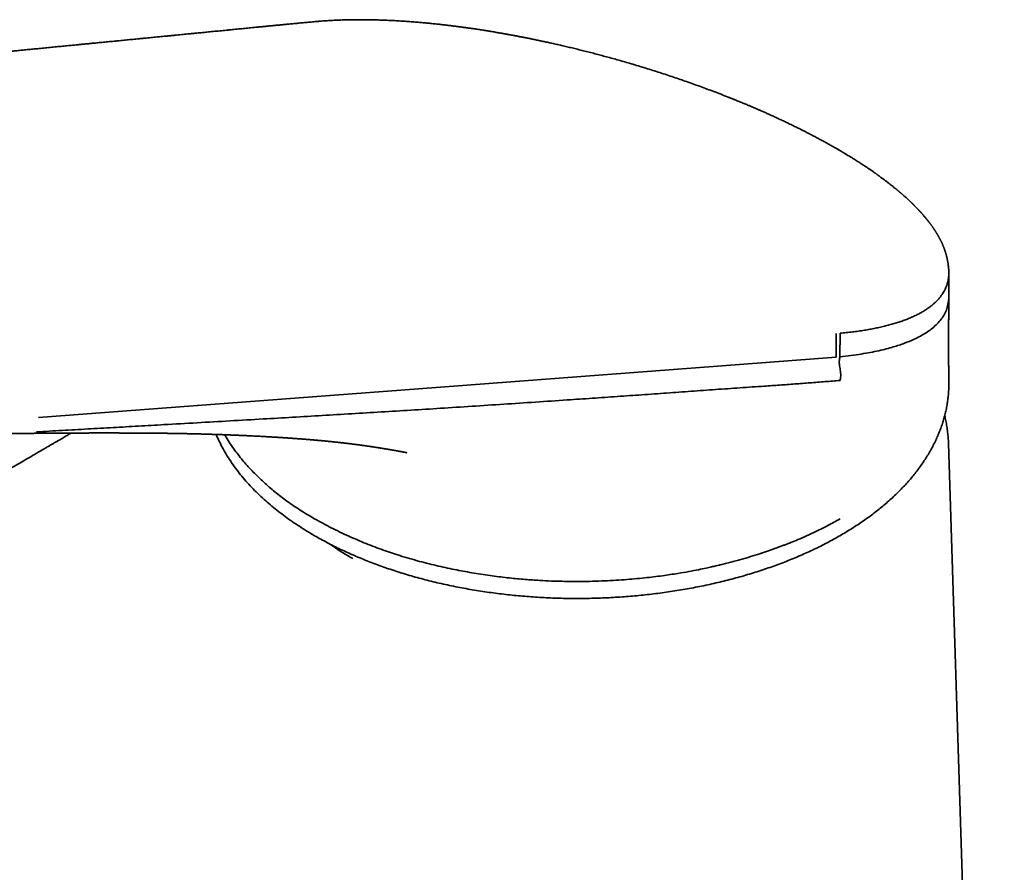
# Model space of a CAD drawing. Header units: millimetres. Extents: x 8 to 595, y 12 to 475.
# Tile 10 of 18: x 516 to 569, y 172 to 218. Entities that reach past the tile are written whole.
import ezdxf

# ---------------------------------------------------------------- set-up
doc = ezdxf.new("R2010")
doc.units = ezdxf.units.MM

msp = doc.modelspace()

# ---------------------------------------------------------------- linework, layer by layer
at = {"color": 7, "linetype": 'Continuous', "lineweight": 35}
for p, q in [((566.286, 202.59), (566.286, 203.899)), ((560.224, 199.349), (560.218, 200.62)), ((560.428, 200.639), (560.421, 199.375)), ((537.735, 197.657), (560.224, 199.349)), ((566.264, 198.836), (566.265, 198.857)), ((566.285, 197.917), (566.285, 197.923)), ((517.277, 196.109), (537.735, 197.657)), ((569.27, 99.589), (566.266, 194.706))]:
    msp.add_line(p, q, dxfattribs=at)
for points, knots in [([(532.354, 217.434), (532.298, 217.429), (532.142, 217.414), (531.891, 217.391), (531.601, 217.365), (531.321, 217.339), (531.049, 217.313), (530.785, 217.288), (530.536, 217.264), (530.301, 217.242), (530.08, 217.22), (529.866, 217.2), (529.658, 217.18), (529.457, 217.16), (529.263, 217.141), (529.074, 217.123), (528.893, 217.105), (528.718, 217.088), (528.549, 217.071), (528.387, 217.055), (528.222, 217.039), (528.056, 217.023), (527.89, 217.006), (527.732, 216.991), (527.569, 216.975), (527.4, 216.958), (527.22, 216.94), (527.043, 216.922), (526.866, 216.905), (526.691, 216.888), (526.517, 216.87), (526.322, 216.851), (526.107, 216.83), (525.873, 216.807), (525.639, 216.784), (525.371, 216.758), (525.066, 216.728), (524.817, 216.704), (524.661, 216.688), (524.601, 216.683), (524.546, 216.677), (524.498, 216.672), (524.459, 216.669), (524.428, 216.666), (524.405, 216.663), (524.386, 216.661), (524.37, 216.66), (524.353, 216.658), (524.33, 216.656), (524.298, 216.653), (524.259, 216.649), (524.214, 216.645), (524.162, 216.64), (524.104, 216.634), (524.024, 216.626), (523.923, 216.616), (523.798, 216.604), (523.661, 216.591), (523.51, 216.576), (523.345, 216.56), (523.173, 216.543), (522.992, 216.525), (522.803, 216.507), (522.621, 216.489), (522.446, 216.472), (522.282, 216.456), (522.116, 216.44), (521.952, 216.424), (521.793, 216.409), (521.626, 216.392), (521.453, 216.375), (521.274, 216.358), (521.102, 216.341), (520.937, 216.325), (520.779, 216.31), (520.63, 216.295), (520.487, 216.281), (520.352, 216.268), (520.23, 216.256), (520.123, 216.246), (520.029, 216.236), (519.939, 216.228), (519.851, 216.219), (519.763, 216.21), (519.672, 216.202), (519.576, 216.192), (519.474, 216.182), (519.363, 216.171), (519.24, 216.159), (519.106, 216.146), (518.964, 216.132), (518.817, 216.118), (518.662, 216.103), (518.5, 216.087), (518.332, 216.071), (518.163, 216.054), (517.994, 216.037), (517.826, 216.021), (517.654, 216.004), (517.482, 215.987), (517.312, 215.971), (517.144, 215.954), (516.935, 215.934), (516.686, 215.91), (516.4, 215.882), (516.121, 215.854), (515.849, 215.828), (515.639, 215.807), (515.491, 215.793), (515.403, 215.784), (515.32, 215.776), (515.243, 215.769), (515.173, 215.762), (515.109, 215.756), (515.047, 215.75), (514.99, 215.744), (514.938, 215.739), (514.897, 215.735), (514.866, 215.732), (514.842, 215.73), (514.823, 215.728), (514.805, 215.726), (514.785, 215.724), (514.757, 215.721), (514.722, 215.718), (514.678, 215.714), (514.627, 215.709), (514.568, 215.703), (514.5, 215.696), (514.428, 215.689), (514.352, 215.682), (514.271, 215.674), (514.184, 215.665), (514.091, 215.656), (513.991, 215.647), (513.887, 215.636), (513.776, 215.626), (513.659, 215.614), (513.53, 215.602), (513.388, 215.588), (513.232, 215.573), (513.069, 215.557), (512.897, 215.54), (512.718, 215.523), (512.532, 215.505), (512.339, 215.486), (512.139, 215.467), (511.929, 215.446), (511.709, 215.425), (511.48, 215.403), (511.243, 215.38), (510.998, 215.356), (510.744, 215.332), (510.527, 215.311), (510.394, 215.298), (510.348, 215.294)], [0, 0, 0, 0, 0.007612, 0.020994, 0.033956, 0.046572, 0.058844, 0.070764, 0.08233, 0.092623, 0.102622, 0.112326, 0.121737, 0.130857, 0.139684, 0.148221, 0.156467, 0.164424, 0.17209, 0.179467, 0.186555, 0.194538, 0.202121, 0.209303, 0.216086, 0.224368, 0.232512, 0.240604, 0.248647, 0.256639, 0.26458, 0.272472, 0.283241, 0.293917, 0.304499, 0.315117, 0.330523, 0.346246, 0.349047, 0.351828, 0.354346, 0.356547, 0.358431, 0.359688, 0.36075, 0.361616, 0.362286, 0.362849, 0.363994, 0.365445, 0.3672, 0.369262, 0.371628, 0.374295, 0.377113, 0.3825, 0.388172, 0.394129, 0.401243, 0.408725, 0.416575, 0.424793, 0.433378, 0.442332, 0.449625, 0.457146, 0.464782, 0.472233, 0.479481, 0.486528, 0.494964, 0.503091, 0.510909, 0.518418, 0.525618, 0.532387, 0.538858, 0.54503, 0.550904, 0.555387, 0.559679, 0.563779, 0.567689, 0.571646, 0.575775, 0.580143, 0.584751, 0.589599, 0.595399, 0.601508, 0.607928, 0.614657, 0.621697, 0.629048, 0.636709, 0.644681, 0.652105, 0.65978, 0.667671, 0.675515, 0.683257, 0.690898, 0.698437, 0.711809, 0.724849, 0.737556, 0.749931, 0.761972, 0.76619, 0.770224, 0.773983, 0.777467, 0.780675, 0.783607, 0.786263, 0.789014, 0.791389, 0.793389, 0.794642, 0.795697, 0.796558, 0.797241, 0.79813, 0.799381, 0.800993, 0.802968, 0.805304, 0.808002, 0.811063, 0.814486, 0.81786, 0.821526, 0.825483, 0.829732, 0.834272, 0.839015, 0.84404, 0.849347, 0.854935, 0.861653, 0.868738, 0.87619, 0.884011, 0.892201, 0.900603, 0.909363, 0.918479, 0.927953, 0.937989, 0.948399, 0.959184, 0.970343, 0.981878, 0.99379, 1, 1, 1, 1]), ([(566.278, 204.081), (566.277, 204.087), (566.276, 204.102), (566.274, 204.124), (566.272, 204.146), (566.27, 204.164), (566.269, 204.178), (566.268, 204.188), (566.267, 204.199), (566.265, 204.209), (566.264, 204.22), (566.262, 204.238), (566.259, 204.264), (566.254, 204.306), (566.248, 204.354), (566.241, 204.402), (566.235, 204.441), (566.229, 204.474), (566.223, 204.508), (566.217, 204.544), (566.21, 204.582), (566.203, 204.617), (566.196, 204.649), (566.19, 204.678), (566.183, 204.708), (566.177, 204.735), (566.171, 204.759), (566.166, 204.778), (566.162, 204.795), (566.158, 204.81), (566.155, 204.823), (566.151, 204.836), (566.146, 204.853), (566.141, 204.875), (566.134, 204.9), (566.126, 204.926), (566.118, 204.954), (566.11, 204.981), (566.102, 205.007), (566.095, 205.029), (566.088, 205.049), (566.081, 205.07), (566.072, 205.096), (566.062, 205.125), (566.052, 205.154), (566.041, 205.184), (566.03, 205.214), (566.019, 205.243), (566.007, 205.273), (565.995, 205.304), (565.982, 205.336), (565.968, 205.37), (565.954, 205.401), (565.94, 205.434), (565.925, 205.468), (565.909, 205.504), (565.891, 205.541), (565.873, 205.579), (565.854, 205.618), (565.834, 205.659), (565.812, 205.702), (565.791, 205.742), (565.77, 205.781), (565.75, 205.818), (565.733, 205.849), (565.718, 205.875), (565.706, 205.896), (565.694, 205.916), (565.683, 205.935), (565.672, 205.954), (565.659, 205.975), (565.644, 206.002), (565.624, 206.034), (565.604, 206.067), (565.582, 206.102), (565.561, 206.136), (565.54, 206.168), (565.522, 206.196), (565.506, 206.22), (565.491, 206.242), (565.477, 206.262), (565.462, 206.285), (565.443, 206.312), (565.421, 206.345), (565.396, 206.381), (565.371, 206.416), (565.348, 206.448), (565.327, 206.477), (565.305, 206.506), (565.283, 206.537), (565.26, 206.567), (565.237, 206.597), (565.217, 206.624), (565.2, 206.645), (565.186, 206.663), (565.174, 206.678), (565.16, 206.696), (565.143, 206.718), (565.121, 206.745), (565.097, 206.775), (565.069, 206.81), (565.037, 206.848), (565.002, 206.891), (564.963, 206.937), (564.927, 206.978), (564.898, 207.012), (564.878, 207.035), (564.862, 207.054), (564.848, 207.069), (564.836, 207.083), (564.822, 207.098), (564.805, 207.117), (564.785, 207.139), (564.762, 207.165), (564.736, 207.194), (564.708, 207.224), (564.678, 207.256), (564.647, 207.29), (564.614, 207.324), (564.579, 207.36), (564.544, 207.397), (564.508, 207.435), (564.471, 207.472), (564.439, 207.504), (564.413, 207.53), (564.394, 207.55), (564.376, 207.567), (564.36, 207.583), (564.347, 207.596), (564.334, 207.609), (564.319, 207.623), (564.301, 207.641), (564.278, 207.663), (564.252, 207.688), (564.223, 207.716), (564.193, 207.744), (564.163, 207.772), (564.118, 207.815), (564.057, 207.872), (563.99, 207.933), (563.934, 207.984), (563.888, 208.025), (563.845, 208.063), (563.804, 208.099), (563.768, 208.13), (563.736, 208.158), (563.708, 208.182), (563.685, 208.202), (563.667, 208.217), (563.654, 208.229), (563.643, 208.238), (563.629, 208.25), (563.612, 208.264), (563.592, 208.281), (563.566, 208.303), (563.535, 208.329), (563.5, 208.358), (563.465, 208.388), (563.408, 208.434), (563.331, 208.497), (563.232, 208.577), (563.13, 208.657), (563.023, 208.741), (562.909, 208.828), (562.812, 208.901), (562.735, 208.959), (562.683, 208.997), (562.635, 209.032), (562.594, 209.063), (562.559, 209.088), (562.531, 209.109), (562.51, 209.124), (562.493, 209.136), (562.475, 209.149), (562.452, 209.166), (562.424, 209.186), (562.39, 209.21), (562.351, 209.238), (562.306, 209.269), (562.257, 209.304), (562.204, 209.341), (562.15, 209.378), (562.097, 209.415), (562.021, 209.467), (561.923, 209.534), (561.809, 209.611), (561.701, 209.682), (561.6, 209.748), (561.5, 209.814), (561.396, 209.88), (561.295, 209.944), (561.197, 210.006), (561.103, 210.065), (561.005, 210.126), (560.904, 210.188), (560.815, 210.242), (560.744, 210.285), (560.694, 210.315), (560.651, 210.341), (560.615, 210.362), (560.587, 210.379), (560.566, 210.391), (560.551, 210.401), (560.537, 210.409), (560.522, 210.418), (560.503, 210.429), (560.475, 210.445), (560.437, 210.468), (560.388, 210.497), (560.332, 210.53), (560.269, 210.566), (560.199, 210.606), (560.123, 210.65), (560.039, 210.698), (559.949, 210.749), (559.853, 210.803), (559.721, 210.876), (559.553, 210.969), (559.344, 211.083), (559.125, 211.2), (558.897, 211.32), (558.662, 211.441), (558.421, 211.564), (558.173, 211.688), (557.92, 211.813), (557.673, 211.933), (557.436, 212.045), (557.214, 212.15), (556.999, 212.249), (556.792, 212.344), (556.593, 212.434), (556.433, 212.506), (556.311, 212.56), (556.226, 212.597), (556.146, 212.632), (556.074, 212.664), (556.011, 212.691), (555.955, 212.715), (555.912, 212.734), (555.882, 212.747), (555.865, 212.754), (555.853, 212.759), (555.843, 212.764), (555.829, 212.77), (555.806, 212.78), (555.771, 212.794), (555.727, 212.813), (555.671, 212.837), (555.607, 212.865), (555.532, 212.896), (555.449, 212.931), (555.355, 212.97), (555.25, 213.014), (555.133, 213.063), (555.002, 213.117), (554.861, 213.174), (554.712, 213.234), (554.558, 213.296), (554.33, 213.387), (554.024, 213.506), (553.652, 213.649), (553.283, 213.788), (552.919, 213.921), (552.546, 214.056), (552.179, 214.186), (551.817, 214.311), (551.461, 214.432), (551.099, 214.552), (550.729, 214.673), (550.353, 214.793), (549.969, 214.913), (549.578, 215.032), (549.204, 215.144), (548.849, 215.247), (548.516, 215.343), (548.185, 215.435), (547.859, 215.525), (547.542, 215.61), (547.233, 215.692), (546.923, 215.772), (546.614, 215.851), (546.306, 215.927), (546.009, 216), (545.723, 216.068), (545.446, 216.133), (545.18, 216.194), (544.923, 216.252), (544.677, 216.306), (544.44, 216.357), (544.214, 216.405), (543.999, 216.45), (543.795, 216.492), (543.602, 216.531), (543.447, 216.561), (543.329, 216.585), (543.243, 216.601), (543.161, 216.617), (543.082, 216.632), (543.006, 216.647), (542.935, 216.66), (542.878, 216.671), (542.837, 216.679), (542.814, 216.683), (542.795, 216.686), (542.776, 216.69), (542.749, 216.695), (542.713, 216.701), (542.667, 216.71), (542.61, 216.72), (542.542, 216.733), (542.466, 216.747), (542.385, 216.761), (542.302, 216.776), (542.218, 216.791), (542.089, 216.813), (541.914, 216.843), (541.697, 216.88), (541.476, 216.916), (541.252, 216.951), (541.019, 216.988), (540.777, 217.024), (540.545, 217.058), (540.324, 217.089), (540.115, 217.118), (539.901, 217.147), (539.681, 217.175), (539.452, 217.204), (539.214, 217.232), (538.968, 217.26), (538.715, 217.288), (538.456, 217.315), (538.192, 217.341), (537.921, 217.366), (537.635, 217.39), (537.335, 217.414), (537.019, 217.437), (536.698, 217.458), (536.371, 217.476), (536.05, 217.491), (535.736, 217.503), (535.428, 217.513), (535.117, 217.519), (534.803, 217.523), (534.488, 217.524), (534.17, 217.521), (533.86, 217.515), (533.558, 217.506), (533.263, 217.494), (532.967, 217.479), (532.671, 217.46), (532.467, 217.445), (532.362, 217.435), (532.355, 217.435)], [0, 0, 0, 0, 0.000449, 0.001194, 0.001787, 0.002336, 0.002675, 0.002993, 0.003313, 0.003636, 0.003965, 0.004313, 0.005367, 0.006524, 0.008605, 0.010553, 0.011867, 0.013142, 0.014477, 0.015977, 0.017592, 0.019186, 0.020487, 0.021687, 0.022974, 0.024429, 0.025303, 0.026213, 0.027016, 0.027649, 0.028181, 0.02879, 0.029486, 0.030579, 0.031755, 0.032993, 0.034294, 0.035649, 0.036885, 0.037927, 0.038777, 0.03976, 0.041012, 0.04249, 0.043954, 0.045373, 0.046892, 0.048332, 0.049723, 0.05124, 0.052904, 0.054634, 0.056225, 0.057668, 0.059492, 0.061359, 0.06323, 0.065085, 0.067066, 0.069251, 0.071452, 0.073551, 0.075514, 0.077375, 0.079233, 0.080338, 0.081425, 0.082452, 0.083419, 0.08434, 0.085378, 0.086812, 0.088473, 0.0903, 0.092016, 0.09387, 0.095518, 0.096962, 0.098231, 0.099338, 0.100283, 0.101447, 0.102865, 0.104534, 0.106455, 0.108541, 0.109969, 0.111445, 0.112968, 0.11454, 0.11616, 0.117759, 0.119155, 0.120272, 0.121111, 0.121854, 0.122685, 0.123905, 0.125275, 0.126793, 0.128598, 0.130597, 0.132792, 0.13518, 0.137761, 0.13915, 0.140331, 0.141306, 0.142075, 0.142664, 0.143496, 0.144464, 0.145568, 0.146902, 0.148392, 0.15, 0.151644, 0.153319, 0.15513, 0.156978, 0.158861, 0.160779, 0.162734, 0.164588, 0.165699, 0.1667, 0.167591, 0.168371, 0.169042, 0.169625, 0.170344, 0.171258, 0.172368, 0.173673, 0.17514, 0.176601, 0.178034, 0.179438, 0.183153, 0.186654, 0.188808, 0.190872, 0.192845, 0.194658, 0.196274, 0.197673, 0.198883, 0.199906, 0.200741, 0.201193, 0.201626, 0.202201, 0.202926, 0.203803, 0.204829, 0.206232, 0.207741, 0.209245, 0.210745, 0.214783, 0.218789, 0.222811, 0.227021, 0.231435, 0.236054, 0.238087, 0.240106, 0.241889, 0.243409, 0.24472, 0.245743, 0.246479, 0.24697, 0.247617, 0.248453, 0.249477, 0.25069, 0.25209, 0.253679, 0.255456, 0.257374, 0.259272, 0.261137, 0.26297, 0.267158, 0.271164, 0.274647, 0.27798, 0.28121, 0.284572, 0.288097, 0.290981, 0.293966, 0.297051, 0.300238, 0.303503, 0.305265, 0.306802, 0.308113, 0.309198, 0.310058, 0.310692, 0.311084, 0.311452, 0.311927, 0.312503, 0.313145, 0.31444, 0.315926, 0.317603, 0.319472, 0.321532, 0.323783, 0.326225, 0.328859, 0.331672, 0.334543, 0.340246, 0.346035, 0.352216, 0.358493, 0.364867, 0.371338, 0.377907, 0.384574, 0.391245, 0.397131, 0.402783, 0.408203, 0.413389, 0.418341, 0.42306, 0.425241, 0.427361, 0.429315, 0.431069, 0.432624, 0.43398, 0.435136, 0.435737, 0.436162, 0.436397, 0.436604, 0.436853, 0.437467, 0.438247, 0.43936, 0.440696, 0.442256, 0.444039, 0.446047, 0.448279, 0.450736, 0.453582, 0.456681, 0.460033, 0.463599, 0.467217, 0.470868, 0.479609, 0.488539, 0.496675, 0.504966, 0.513413, 0.522016, 0.529832, 0.537775, 0.545848, 0.55405, 0.562384, 0.570853, 0.579464, 0.588226, 0.595478, 0.602834, 0.610142, 0.617285, 0.62425, 0.631026, 0.637607, 0.644618, 0.651388, 0.657924, 0.664238, 0.670338, 0.676227, 0.68191, 0.687386, 0.692657, 0.697721, 0.702491, 0.707058, 0.711405, 0.715483, 0.717487, 0.719417, 0.721271, 0.72305, 0.724754, 0.726383, 0.727911, 0.728637, 0.729146, 0.729491, 0.729916, 0.730448, 0.731306, 0.732349, 0.733575, 0.735193, 0.736977, 0.738814, 0.7407, 0.742637, 0.744624, 0.749508, 0.754675, 0.759617, 0.764795, 0.770209, 0.775861, 0.781751, 0.786548, 0.791494, 0.79659, 0.80184, 0.807265, 0.813054, 0.819033, 0.825202, 0.831562, 0.838111, 0.844852, 0.851782, 0.859625, 0.867696, 0.875995, 0.884521, 0.893272, 0.901421, 0.909754, 0.918269, 0.926969, 0.935856, 0.944933, 0.954203, 0.962875, 0.971714, 0.980725, 0.989911, 0.999274, 1, 1, 1, 1]), ([(566.285, 203.859), (566.285, 203.881), (566.286, 203.926), (566.283, 203.998), (566.28, 204.051), (566.278, 204.079), (566.278, 204.081)], [0, 0, 0, 0, 0.3063195, 0.630511, 0.9726166, 1, 1, 1, 1]), ([(560.428, 200.639), (560.541, 200.65), (560.769, 200.672), (561.099, 200.71), (561.421, 200.753), (561.734, 200.801), (562.037, 200.853), (562.329, 200.909), (562.61, 200.969), (562.882, 201.034), (563.146, 201.104), (563.402, 201.178), (563.65, 201.258), (563.888, 201.342), (564.115, 201.43), (564.332, 201.522), (564.538, 201.619), (564.725, 201.716), (564.896, 201.813), (565.051, 201.91), (565.198, 202.01), (565.335, 202.113), (565.462, 202.218), (565.58, 202.326), (565.688, 202.437), (565.788, 202.551), (565.879, 202.668), (565.961, 202.79), (566.035, 202.915), (566.099, 203.042), (566.154, 203.172), (566.197, 203.295), (566.229, 203.41), (566.253, 203.518), (566.27, 203.628), (566.281, 203.742), (566.284, 203.82), (566.285, 203.859)], [0, 0, 0, 0, 0.031898, 0.063803, 0.09571, 0.127615, 0.159511, 0.190823, 0.222114, 0.253378, 0.284608, 0.316434, 0.34821, 0.379928, 0.411582, 0.443163, 0.474666, 0.506084, 0.534002, 0.561858, 0.58966, 0.617413, 0.645127, 0.672321, 0.699504, 0.72669, 0.753893, 0.781591, 0.809246, 0.836808, 0.864232, 0.891507, 0.912903, 0.934336, 0.955911, 0.977761, 1, 1, 1, 1]), ([(560.421, 199.375), (560.812, 199.42), (561.556, 199.507), (562.501, 199.69), (563.273, 199.888), (563.887, 200.092), (564.368, 200.29), (564.864, 200.537), (565.377, 200.866), (565.856, 201.329), (566.202, 201.88), (566.257, 202.315), (566.285, 202.54)], [0, 0, 0, 0, 0.113091, 0.215421, 0.306813, 0.387248, 0.456763, 0.515377, 0.624913, 0.742062, 0.866976, 1, 1, 1, 1]), ([(566.285, 201.362), (566.285, 201.382), (566.285, 201.421), (566.285, 201.48), (566.285, 201.541), (566.285, 201.602), (566.285, 201.656), (566.285, 201.7), (566.285, 201.733), (566.285, 201.761), (566.285, 201.783), (566.285, 201.803), (566.285, 201.827), (566.285, 201.857), (566.285, 201.896), (566.285, 201.941), (566.285, 201.995), (566.285, 202.056), (566.285, 202.125), (566.286, 202.202), (566.286, 202.28), (566.286, 202.357), (566.286, 202.434), (566.286, 202.511), (566.286, 202.564), (566.286, 202.589)], [0, 0, 0, 0, 0.044289, 0.090611, 0.138951, 0.189259, 0.237724, 0.27065, 0.298766, 0.321901, 0.339933, 0.354379, 0.373567, 0.399672, 0.432766, 0.472882, 0.519984, 0.573916, 0.634362, 0.700804, 0.772525, 0.829272, 0.888167, 0.948991, 1, 1, 1, 1]), ([(566.276, 198.836), (566.276, 198.85), (566.276, 198.881), (566.275, 198.928), (566.275, 198.972), (566.275, 199.01), (566.275, 199.04), (566.275, 199.064), (566.275, 199.083), (566.275, 199.101), (566.275, 199.129), (566.275, 199.166), (566.274, 199.209), (566.274, 199.249), (566.274, 199.285), (566.274, 199.315), (566.274, 199.34), (566.274, 199.362), (566.274, 199.387), (566.274, 199.417), (566.274, 199.454), (566.274, 199.491), (566.273, 199.546), (566.273, 199.614), (566.273, 199.693), (566.273, 199.765), (566.272, 199.828), (566.272, 199.884), (566.272, 199.938), (566.272, 199.995), (566.272, 200.051), (566.272, 200.108), (566.272, 200.169), (566.271, 200.236), (566.271, 200.305), (566.271, 200.372), (566.271, 200.429), (566.271, 200.479), (566.271, 200.524), (566.271, 200.572), (566.271, 200.625), (566.27, 200.673), (566.27, 200.715), (566.27, 200.748), (566.27, 200.779), (566.27, 200.802), (566.27, 200.822), (566.27, 200.841), (566.27, 200.867), (566.27, 200.901), (566.27, 200.944), (566.27, 200.989), (566.27, 201.028), (566.27, 201.061), (566.27, 201.088), (566.27, 201.114), (566.27, 201.136), (566.27, 201.154), (566.27, 201.171), (566.27, 201.192), (566.27, 201.219), (566.27, 201.254), (566.27, 201.297), (566.27, 201.343), (566.27, 201.375), (566.27, 201.39)], [0, 0, 0, 0, 0.0166127, 0.0370555, 0.0545832, 0.0692755, 0.0811956, 0.0902515, 0.0967855, 0.1035102, 0.1117887, 0.1295832, 0.1467889, 0.1626862, 0.1772492, 0.1885829, 0.1981945, 0.2061025, 0.2146497, 0.227215, 0.242375, 0.2572228, 0.2716809, 0.306445, 0.336806, 0.3645014, 0.3921518, 0.4102875, 0.4310402, 0.4545226, 0.477364, 0.4975992, 0.5214714, 0.5485726, 0.5766822, 0.6030217, 0.6269486, 0.6437907, 0.661076, 0.6797028, 0.7000033, 0.7231422, 0.7360829, 0.7498184, 0.7621881, 0.7714634, 0.7778757, 0.7848292, 0.7933692, 0.8077405, 0.824909, 0.8423242, 0.8594039, 0.8706053, 0.8816594, 0.8922072, 0.9010713, 0.9081379, 0.9141741, 0.9216374, 0.9321447, 0.9457504, 0.962527, 0.9825666, 1, 1, 1, 1]), ([(560.428, 199.371), (560.414, 199.315), (560.387, 199.201), (560.387, 199.041), (560.402, 198.888), (560.428, 198.737), (560.453, 198.587), (560.469, 198.433), (560.469, 198.273), (560.441, 198.159), (560.428, 198.103)], [0, 0, 0, 0, 0.117916, 0.240022, 0.368119, 0.500051, 0.631976, 0.760051, 0.882123, 1, 1, 1, 1]), ([(566.285, 197.923), (566.285, 198.074), (566.285, 198.373), (566.286, 198.671), (566.286, 198.818)], [0, 0, 0, 0, 0.5080883, 1, 1, 1, 1]), ([(517.175, 195.327), (517.636, 195.355), (518.556, 195.411), (519.934, 195.486), (521.307, 195.563), (522.674, 195.642), (524.177, 195.728), (525.818, 195.821), (527.596, 195.923), (529.841, 196.052), (532.553, 196.211), (535.736, 196.402), (538.426, 196.568), (540.622, 196.709), (542.326, 196.821), (544.034, 196.935), (545.622, 197.042), (547.089, 197.142), (548.431, 197.234), (549.766, 197.328), (551.093, 197.422), (552.412, 197.517), (553.726, 197.611), (555.039, 197.703), (556.19, 197.782), (557.177, 197.85), (557.998, 197.909), (558.814, 197.97), (559.626, 198.034), (560.16, 198.08), (560.428, 198.103)], [0, 0, 0, 0, 0.032055, 0.06396, 0.095731, 0.127397, 0.158969, 0.200206, 0.241361, 0.282475, 0.355843, 0.429178, 0.502517, 0.541741, 0.58102, 0.620397, 0.659898, 0.690961, 0.721968, 0.752846, 0.783538, 0.814067, 0.844475, 0.874805, 0.905089, 0.924105, 0.943105, 0.962089, 0.981054, 1, 1, 1, 1]), ([(566.284, 197.923), (566.283, 197.836), (566.282, 197.659), (566.266, 197.393), (566.239, 197.123), (566.201, 196.854), (566.153, 196.585), (566.093, 196.317), (566.023, 196.05), (565.942, 195.783), (565.85, 195.518), (565.748, 195.256), (565.637, 194.996), (565.516, 194.739), (565.385, 194.484), (565.243, 194.23), (565.089, 193.975), (564.925, 193.721), (564.75, 193.469), (564.565, 193.219), (564.369, 192.973), (564.164, 192.729), (563.948, 192.488), (563.723, 192.251), (563.489, 192.016), (563.245, 191.785), (562.991, 191.557), (562.73, 191.335), (562.462, 191.116), (562.186, 190.903), (561.903, 190.694), (561.609, 190.487), (561.305, 190.282), (560.99, 190.08), (560.668, 189.883), (560.338, 189.69), (560, 189.502), (559.654, 189.318), (559.301, 189.139), (558.941, 188.966), (558.575, 188.797), (558.202, 188.634), (557.823, 188.475), (557.44, 188.323), (557.053, 188.176), (556.663, 188.036), (556.267, 187.901), (555.864, 187.77), (555.452, 187.644), (555.033, 187.523), (554.609, 187.408), (554.181, 187.298), (553.748, 187.194), (553.31, 187.096), (552.87, 187.004), (552.425, 186.919), (551.978, 186.839), (551.528, 186.765), (551.075, 186.698), (550.622, 186.637), (550.169, 186.582), (549.718, 186.534), (549.265, 186.491), (548.807, 186.454), (548.345, 186.423), (547.879, 186.398), (547.412, 186.379), (546.945, 186.367), (546.478, 186.361), (546.011, 186.361), (545.545, 186.368), (545.08, 186.381), (544.615, 186.4), (544.151, 186.426), (543.688, 186.458), (543.229, 186.496), (542.774, 186.539), (542.324, 186.589), (541.875, 186.644), (541.425, 186.706), (540.974, 186.775), (540.522, 186.85), (540.074, 186.931), (539.629, 187.018), (539.186, 187.112), (538.748, 187.211), (538.313, 187.317), (537.884, 187.428), (537.46, 187.545), (537.041, 187.668), (536.627, 187.796), (536.221, 187.929), (535.823, 188.066), (535.433, 188.208), (535.049, 188.355), (534.668, 188.508), (534.29, 188.668), (533.916, 188.834), (533.548, 189.005), (533.187, 189.182), (532.832, 189.363), (532.483, 189.55), (532.257, 189.679), (532.143, 189.743)], [0, 0, 0, 0, 0.009558, 0.019464, 0.029379, 0.039305, 0.049243, 0.05917, 0.069101, 0.079037, 0.088977, 0.09892, 0.108688, 0.118457, 0.128228, 0.137999, 0.14797, 0.15794, 0.167909, 0.177876, 0.187842, 0.197806, 0.207768, 0.217708, 0.227649, 0.237592, 0.247536, 0.25748, 0.267248, 0.277017, 0.286786, 0.296555, 0.306523, 0.316491, 0.326458, 0.336424, 0.346389, 0.356353, 0.366316, 0.376254, 0.38619, 0.396122, 0.406052, 0.41598, 0.425729, 0.435476, 0.445222, 0.454967, 0.46491, 0.474852, 0.484795, 0.494738, 0.504682, 0.514627, 0.524574, 0.5345, 0.544426, 0.554352, 0.564277, 0.5742, 0.583945, 0.593687, 0.603425, 0.613161, 0.623091, 0.633016, 0.642936, 0.65285, 0.662758, 0.672659, 0.682554, 0.692426, 0.702303, 0.712186, 0.722075, 0.73197, 0.741695, 0.751426, 0.761164, 0.770909, 0.78086, 0.79082, 0.800787, 0.810764, 0.82075, 0.830745, 0.840751, 0.850733, 0.860704, 0.870665, 0.880619, 0.89057, 0.900341, 0.910115, 0.919893, 0.929677, 0.939671, 0.949678, 0.9597, 0.969741, 0.979802, 0.989888, 1, 1, 1, 1]), ([(566.266, 194.705), (566.266, 194.708), (566.265, 194.762), (566.26, 194.866), (566.25, 195.017), (566.237, 195.169), (566.221, 195.32), (566.202, 195.472), (566.18, 195.623), (566.155, 195.774), (566.126, 195.925), (566.096, 196.07), (566.073, 196.165), (566.063, 196.209)], [0, 0, 0, 0, 0.005961, 0.106091, 0.206306, 0.306618, 0.407039, 0.507579, 0.60825, 0.70906, 0.810021, 0.911141, 1, 1, 1, 1]), ([(514.743, 195.225), (514.744, 195.225), (514.755, 195.225), (514.777, 195.226), (514.81, 195.226), (514.848, 195.227), (514.888, 195.227), (514.925, 195.228), (514.957, 195.228), (514.981, 195.228), (515.002, 195.229), (515.021, 195.229), (515.04, 195.229), (515.061, 195.23), (515.086, 195.23), (515.113, 195.23), (515.141, 195.231), (515.167, 195.231), (515.19, 195.231), (515.211, 195.232), (515.232, 195.232), (515.254, 195.232), (515.28, 195.232), (515.312, 195.233), (515.351, 195.233), (515.398, 195.234), (515.44, 195.235), (515.477, 195.235), (515.506, 195.235), (515.533, 195.236), (515.556, 195.236), (515.575, 195.236), (515.592, 195.236), (515.611, 195.237), (515.633, 195.237), (515.658, 195.237), (515.686, 195.238), (515.724, 195.238), (515.767, 195.239), (515.814, 195.239), (515.856, 195.24), (515.896, 195.24), (515.935, 195.241), (515.976, 195.241), (516.021, 195.242), (516.062, 195.242), (516.097, 195.243), (516.123, 195.243), (516.146, 195.243), (516.167, 195.243), (516.191, 195.244), (516.218, 195.244), (516.251, 195.244), (516.291, 195.245), (516.334, 195.245), (516.377, 195.246), (516.414, 195.246), (516.448, 195.247), (516.482, 195.247), (516.516, 195.247), (516.553, 195.248), (516.593, 195.248), (516.632, 195.248), (516.666, 195.249), (516.693, 195.249), (516.717, 195.249), (516.739, 195.25), (516.761, 195.25), (516.787, 195.25), (516.818, 195.25), (516.852, 195.251), (516.887, 195.251), (516.923, 195.251), (516.958, 195.252), (516.993, 195.252), (517.023, 195.252), (517.05, 195.253), (517.074, 195.253), (517.096, 195.253), (517.117, 195.253), (517.139, 195.254), (517.164, 195.254), (517.193, 195.254), (517.226, 195.254), (517.259, 195.255), (517.291, 195.255), (517.317, 195.255), (517.342, 195.255), (517.369, 195.256), (517.403, 195.256), (517.442, 195.256), (517.483, 195.257), (517.521, 195.257), (517.556, 195.257), (517.588, 195.258), (517.617, 195.258), (517.646, 195.258), (517.679, 195.258), (517.717, 195.259), (517.759, 195.259), (517.799, 195.259), (517.838, 195.26), (517.874, 195.26), (517.908, 195.26), (517.938, 195.26), (517.965, 195.261), (517.989, 195.261), (518.01, 195.261), (518.033, 195.261), (518.06, 195.261), (518.09, 195.261), (518.12, 195.262), (518.149, 195.262), (518.175, 195.262), (518.199, 195.262), (518.22, 195.262), (518.24, 195.262), (518.262, 195.263), (518.284, 195.263), (518.308, 195.263), (518.333, 195.263), (518.361, 195.263), (518.391, 195.263), (518.424, 195.264), (518.456, 195.264), (518.487, 195.264), (518.515, 195.264), (518.545, 195.264), (518.581, 195.265), (518.618, 195.265), (518.659, 195.265), (518.7, 195.265), (518.74, 195.266), (518.772, 195.266), (518.797, 195.266), (518.819, 195.266), (518.843, 195.266), (518.872, 195.266), (518.904, 195.266), (518.937, 195.267), (518.967, 195.267), (518.992, 195.267), (519.015, 195.267), (519.035, 195.267), (519.057, 195.267), (519.081, 195.267), (519.109, 195.267), (519.141, 195.268), (519.174, 195.268), (519.208, 195.268), (519.239, 195.268), (519.268, 195.268), (519.296, 195.268), (519.324, 195.268), (519.355, 195.269), (519.389, 195.269), (519.425, 195.269), (519.467, 195.269), (519.515, 195.269), (519.564, 195.269), (519.608, 195.269), (519.649, 195.27), (519.692, 195.27), (519.74, 195.27), (519.788, 195.27), (519.833, 195.27), (519.873, 195.27), (519.908, 195.27), (519.941, 195.27), (519.975, 195.27), (520.012, 195.271), (520.051, 195.271), (520.092, 195.271), (520.133, 195.271), (520.172, 195.271), (520.206, 195.271), (520.237, 195.271), (520.266, 195.271), (520.298, 195.271), (520.333, 195.271), (520.369, 195.271), (520.404, 195.271), (520.434, 195.271), (520.463, 195.271), (520.489, 195.271), (520.512, 195.271), (520.537, 195.271), (520.566, 195.271), (520.602, 195.271), (520.642, 195.271), (520.687, 195.271), (520.734, 195.271), (520.779, 195.271), (520.82, 195.271), (520.857, 195.271), (520.89, 195.271), (520.92, 195.271), (520.952, 195.271), (520.986, 195.271), (521.024, 195.271), (521.066, 195.271), (521.109, 195.271), (521.148, 195.271), (521.182, 195.271), (521.212, 195.271), (521.241, 195.271), (521.272, 195.271), (521.309, 195.271), (521.352, 195.271), (521.397, 195.271), (521.442, 195.271), (521.486, 195.271), (521.527, 195.271), (521.565, 195.271), (521.599, 195.271), (521.633, 195.271), (521.667, 195.27), (521.704, 195.27), (521.745, 195.27), (521.789, 195.27), (521.834, 195.27), (521.879, 195.27), (521.923, 195.27), (521.965, 195.27), (522.005, 195.269), (522.046, 195.269), (522.089, 195.269), (522.137, 195.269), (522.188, 195.269), (522.241, 195.269), (522.294, 195.268), (522.344, 195.268), (522.39, 195.268), (522.433, 195.268), (522.482, 195.267), (522.537, 195.267), (522.599, 195.267), (522.661, 195.267), (522.724, 195.266), (522.803, 195.266), (522.899, 195.265), (523.01, 195.264), (523.119, 195.264), (523.208, 195.263), (523.279, 195.262), (523.333, 195.262), (523.388, 195.261), (523.446, 195.261), (523.509, 195.26), (523.567, 195.26), (523.619, 195.259), (523.664, 195.259), (523.707, 195.259), (523.747, 195.258), (523.78, 195.258), (523.806, 195.257), (523.826, 195.257), (523.846, 195.257), (523.866, 195.257), (523.888, 195.257), (523.913, 195.256), (523.944, 195.256), (523.977, 195.256), (524.01, 195.255), (524.038, 195.255), (524.064, 195.255), (524.086, 195.254), (524.107, 195.254), (524.127, 195.254), (524.151, 195.254), (524.177, 195.253), (524.202, 195.253), (524.226, 195.253), (524.246, 195.252), (524.267, 195.252), (524.289, 195.252), (524.314, 195.251), (524.34, 195.251), (524.365, 195.251), (524.388, 195.25), (524.408, 195.25), (524.428, 195.25), (524.447, 195.249), (524.467, 195.249), (524.492, 195.249), (524.521, 195.248), (524.557, 195.248), (524.593, 195.247), (524.628, 195.247), (524.659, 195.246), (524.685, 195.246), (524.709, 195.245), (524.735, 195.245), (524.763, 195.244), (524.793, 195.244), (524.823, 195.243), (524.853, 195.243), (524.882, 195.242), (524.91, 195.242), (524.935, 195.241), (524.954, 195.241), (524.973, 195.241), (524.992, 195.24), (525.015, 195.24), (525.041, 195.239), (525.07, 195.239), (525.097, 195.238), (525.124, 195.238), (525.151, 195.237), (525.18, 195.237), (525.213, 195.236), (525.247, 195.235), (525.282, 195.235), (525.314, 195.234), (525.342, 195.233), (525.368, 195.233), (525.394, 195.232), (525.421, 195.232), (525.45, 195.231), (525.482, 195.23), (525.515, 195.229), (525.546, 195.229), (525.576, 195.228), (525.602, 195.227), (525.627, 195.227), (525.649, 195.226), (525.669, 195.226), (525.689, 195.225), (525.713, 195.225), (525.743, 195.224), (525.777, 195.223), (525.81, 195.222), (525.84, 195.222), (525.867, 195.221), (525.891, 195.22), (525.915, 195.22), (525.94, 195.219), (525.97, 195.218), (526.002, 195.217), (526.033, 195.217), (526.062, 195.216), (526.089, 195.215), (526.116, 195.214), (526.143, 195.214), (526.172, 195.213), (526.206, 195.212), (526.24, 195.211), (526.274, 195.21), (526.304, 195.209), (526.33, 195.208), (526.352, 195.208), (526.372, 195.207), (526.391, 195.206), (526.41, 195.206), (526.431, 195.205), (526.456, 195.205), (526.487, 195.204), (526.522, 195.203), (526.559, 195.201), (526.595, 195.2), (526.628, 195.199), (526.657, 195.198), (526.685, 195.197), (526.714, 195.197), (526.745, 195.196), (526.781, 195.194), (526.822, 195.193), (526.868, 195.192), (526.914, 195.19), (526.958, 195.189), (526.997, 195.187), (527.032, 195.186), (527.066, 195.185), (527.099, 195.184), (527.136, 195.182), (527.179, 195.181), (527.231, 195.179), (527.288, 195.177), (527.345, 195.175), (527.401, 195.173), (527.452, 195.171), (527.499, 195.169), (527.543, 195.167), (527.586, 195.166), (527.629, 195.164), (527.669, 195.162), (527.708, 195.161), (527.746, 195.159), (527.788, 195.158), (527.832, 195.156), (527.887, 195.154), (527.954, 195.151), (528.03, 195.148), (528.106, 195.144), (528.182, 195.141), (528.26, 195.138), (528.338, 195.134), (528.414, 195.131), (528.485, 195.128), (528.553, 195.124), (528.619, 195.121), (528.748, 195.115), (528.943, 195.106), (529.203, 195.092), (529.414, 195.081), (529.572, 195.072), (529.671, 195.066), (529.766, 195.061), (529.861, 195.055), (529.958, 195.049), (530.044, 195.044), (530.116, 195.04), (530.175, 195.036), (530.233, 195.033), (530.291, 195.029), (530.353, 195.025), (530.42, 195.021), (530.489, 195.016), (530.555, 195.012), (530.615, 195.008), (530.668, 195.004), (530.717, 195.001), (530.765, 194.998), (530.808, 194.995), (530.845, 194.992), (530.877, 194.99), (530.911, 194.987), (530.948, 194.985), (530.984, 194.982), (531.021, 194.98), (531.055, 194.977), (531.088, 194.975), (531.119, 194.972), (531.15, 194.97), (531.182, 194.968), (531.217, 194.965), (531.256, 194.962), (531.295, 194.959), (531.331, 194.957), (531.36, 194.954), (531.385, 194.953), (531.408, 194.951), (531.43, 194.949), (531.452, 194.947), (531.476, 194.946), (531.504, 194.943), (531.535, 194.941), (531.567, 194.938), (531.596, 194.936), (531.62, 194.934), (531.641, 194.933), (531.663, 194.931), (531.687, 194.929), (531.714, 194.927), (531.743, 194.924), (531.771, 194.922), (531.796, 194.92), (531.818, 194.918), (531.839, 194.916), (531.863, 194.914), (531.891, 194.912), (531.924, 194.909), (531.979, 194.905), (532.048, 194.899), (532.125, 194.892), (532.194, 194.886), (532.26, 194.88), (532.325, 194.875), (532.385, 194.869), (532.445, 194.864), (532.508, 194.858), (532.576, 194.852), (532.651, 194.844), (532.732, 194.837), (532.812, 194.829), (532.888, 194.821), (532.956, 194.815), (533.021, 194.808), (533.081, 194.802), (533.136, 194.796), (533.187, 194.791), (533.234, 194.786), (533.276, 194.782), (533.314, 194.777), (533.352, 194.773), (533.39, 194.769), (533.428, 194.765), (533.464, 194.761), (533.499, 194.757), (533.528, 194.754), (533.554, 194.751), (533.579, 194.748), (533.606, 194.745), (533.637, 194.742), (533.668, 194.738), (533.699, 194.735), (533.728, 194.731), (533.758, 194.728), (533.786, 194.725), (533.813, 194.721), (533.836, 194.719), (533.858, 194.716), (533.877, 194.714), (533.895, 194.712), (533.915, 194.709), (533.937, 194.707), (533.962, 194.704), (533.987, 194.701), (534.011, 194.698), (534.036, 194.695), (534.063, 194.691), (534.093, 194.688), (534.12, 194.684), (534.145, 194.681), (534.168, 194.678), (534.189, 194.676), (534.209, 194.673), (534.227, 194.671), (534.245, 194.669), (534.265, 194.666), (534.288, 194.663), (534.31, 194.66), (534.329, 194.658), (534.346, 194.656), (534.361, 194.654), (534.377, 194.651), (534.397, 194.649), (534.42, 194.646), (534.442, 194.643), (534.461, 194.64), (534.478, 194.638), (534.495, 194.636), (534.514, 194.633), (534.536, 194.63), (534.56, 194.627), (534.581, 194.624), (534.599, 194.622), (534.616, 194.62), (534.632, 194.618), (534.648, 194.615), (534.665, 194.613), (534.683, 194.61), (534.704, 194.608), (534.727, 194.604), (534.751, 194.601), (534.775, 194.598), (534.799, 194.594), (534.821, 194.591), (534.843, 194.588), (534.864, 194.585), (534.888, 194.582), (534.912, 194.578), (534.938, 194.575), (534.966, 194.571), (534.994, 194.567), (535.024, 194.562), (535.052, 194.558), (535.08, 194.554), (535.105, 194.551), (535.125, 194.547), (535.145, 194.545), (535.165, 194.542), (535.189, 194.538), (535.237, 194.531), (535.305, 194.521), (535.383, 194.509), (535.447, 194.499), (535.501, 194.49), (535.556, 194.482), (535.61, 194.473), (535.662, 194.465), (535.712, 194.457), (535.763, 194.449), (535.809, 194.441), (535.849, 194.435), (535.882, 194.429), (535.911, 194.425), (535.936, 194.421), (535.957, 194.417), (535.978, 194.414), (536.002, 194.41), (536.031, 194.405), (536.063, 194.399), (536.095, 194.394), (536.125, 194.389), (536.154, 194.384), (536.18, 194.379), (536.203, 194.375), (536.223, 194.372), (536.24, 194.369), (536.257, 194.366), (536.277, 194.363), (536.305, 194.358), (536.338, 194.352), (536.376, 194.346), (536.415, 194.339), (536.454, 194.332), (536.494, 194.325), (536.533, 194.318), (536.572, 194.311), (536.61, 194.304), (536.644, 194.298), (536.672, 194.293), (536.694, 194.289), (536.714, 194.285), (536.732, 194.282), (536.751, 194.278), (536.772, 194.274), (536.795, 194.27), (536.819, 194.266), (536.842, 194.261), (536.864, 194.257), (536.882, 194.254), (536.897, 194.251), (536.91, 194.249), (536.923, 194.246), (536.937, 194.243), (536.952, 194.241), (536.967, 194.238), (536.982, 194.235), (536.998, 194.232), (537.015, 194.228), (537.032, 194.225), (537.047, 194.222), (537.061, 194.219), (537.074, 194.217), (537.084, 194.215), (537.093, 194.213), (537.102, 194.211), (537.109, 194.21), (537.114, 194.209), (537.116, 194.209), (537.116, 194.209), (537.116, 194.209)], [0, 0, 0, 0, 0.000119, 0.001458, 0.002966, 0.004646, 0.006496, 0.008365, 0.009641, 0.010744, 0.011673, 0.012437, 0.013282, 0.014217, 0.015312, 0.016566, 0.017898, 0.01908, 0.0201, 0.020957, 0.021896, 0.022881, 0.024014, 0.025295, 0.027218, 0.029297, 0.031514, 0.032886, 0.03426, 0.035473, 0.036509, 0.037312, 0.038025, 0.03886, 0.039835, 0.040951, 0.042208, 0.043591, 0.045989, 0.048088, 0.049888, 0.051635, 0.053388, 0.055171, 0.057144, 0.05934, 0.060669, 0.061836, 0.062841, 0.063711, 0.064731, 0.065977, 0.06745, 0.069148, 0.071287, 0.073194, 0.074872, 0.076339, 0.077752, 0.07933, 0.080912, 0.082701, 0.084731, 0.086064, 0.087266, 0.088331, 0.089257, 0.090206, 0.091369, 0.092747, 0.094336, 0.095926, 0.097394, 0.099133, 0.100663, 0.101996, 0.103161, 0.104231, 0.105209, 0.106139, 0.107048, 0.108151, 0.10945, 0.110922, 0.112548, 0.113934, 0.115079, 0.116093, 0.117284, 0.118674, 0.120647, 0.122492, 0.124162, 0.12568, 0.127097, 0.128416, 0.129549, 0.130998, 0.132765, 0.13473, 0.136535, 0.138156, 0.139859, 0.141327, 0.142665, 0.143882, 0.144978, 0.145781, 0.146779, 0.147973, 0.149363, 0.150771, 0.152013, 0.153243, 0.154253, 0.155125, 0.156035, 0.156989, 0.157987, 0.158995, 0.160121, 0.161365, 0.162726, 0.164142, 0.165709, 0.167033, 0.168174, 0.169477, 0.171071, 0.172841, 0.174526, 0.176499, 0.178278, 0.179859, 0.1807, 0.181618, 0.18271, 0.183976, 0.185447, 0.186955, 0.188283, 0.189431, 0.190399, 0.191247, 0.192124, 0.193269, 0.194484, 0.195878, 0.197481, 0.198887, 0.200324, 0.201601, 0.202713, 0.204038, 0.205375, 0.20684, 0.208432, 0.210143, 0.212497, 0.214765, 0.216617, 0.218296, 0.220211, 0.222338, 0.224599, 0.226558, 0.228327, 0.229829, 0.231203, 0.232703, 0.234336, 0.236017, 0.237839, 0.239771, 0.241503, 0.242963, 0.244236, 0.245533, 0.246868, 0.248389, 0.250205, 0.251553, 0.25296, 0.254236, 0.255367, 0.256355, 0.25723, 0.258708, 0.260197, 0.261918, 0.263956, 0.266114, 0.268097, 0.269904, 0.271552, 0.272902, 0.274197, 0.275579, 0.277057, 0.278697, 0.280538, 0.282565, 0.28428, 0.285759, 0.28702, 0.288233, 0.289448, 0.291121, 0.29303, 0.295136, 0.297045, 0.298968, 0.300808, 0.302446, 0.303906, 0.305336, 0.306772, 0.308377, 0.310211, 0.312183, 0.314112, 0.315991, 0.318048, 0.319866, 0.321562, 0.323267, 0.325131, 0.3272, 0.329431, 0.331791, 0.334123, 0.336246, 0.338218, 0.340053, 0.341832, 0.344478, 0.347166, 0.349806, 0.352429, 0.355243, 0.359882, 0.364625, 0.369224, 0.373636, 0.375876, 0.378082, 0.380324, 0.382727, 0.385342, 0.388046, 0.389891, 0.391749, 0.393526, 0.395185, 0.396662, 0.397518, 0.398322, 0.399118, 0.399905, 0.400715, 0.401731, 0.40298, 0.404413, 0.405718, 0.406839, 0.407816, 0.408708, 0.409472, 0.410235, 0.411144, 0.412202, 0.413324, 0.414109, 0.414873, 0.415643, 0.416501, 0.417452, 0.418497, 0.41949, 0.420303, 0.421071, 0.42175, 0.422473, 0.423238, 0.424041, 0.425293, 0.426612, 0.427996, 0.429421, 0.430627, 0.431566, 0.432365, 0.433356, 0.434501, 0.435637, 0.436744, 0.437853, 0.438997, 0.440155, 0.441061, 0.441808, 0.442421, 0.443141, 0.444031, 0.44509, 0.446171, 0.447312, 0.448226, 0.449228, 0.450392, 0.451665, 0.453011, 0.454366, 0.455649, 0.456705, 0.457688, 0.458661, 0.459715, 0.460799, 0.462072, 0.463378, 0.464618, 0.465789, 0.466855, 0.467757, 0.468586, 0.469365, 0.470102, 0.470961, 0.472178, 0.473595, 0.474917, 0.476085, 0.477125, 0.478054, 0.478917, 0.479889, 0.481075, 0.482408, 0.483651, 0.484782, 0.485804, 0.486886, 0.487868, 0.489017, 0.49037, 0.491866, 0.493119, 0.49435, 0.495392, 0.496243, 0.496962, 0.497723, 0.498487, 0.499279, 0.500265, 0.501477, 0.502863, 0.504444, 0.505925, 0.507213, 0.508286, 0.509429, 0.510567, 0.511761, 0.513207, 0.514888, 0.516683, 0.518695, 0.520454, 0.521982, 0.523372, 0.524694, 0.526025, 0.527443, 0.529073, 0.531316, 0.533668, 0.53602, 0.538289, 0.540381, 0.542276, 0.544048, 0.545771, 0.547494, 0.549253, 0.550697, 0.552247, 0.553989, 0.555808, 0.557591, 0.560823, 0.563946, 0.567057, 0.570162, 0.573306, 0.57663, 0.579838, 0.58272, 0.585454, 0.588181, 0.590925, 0.601472, 0.61228, 0.623371, 0.627796, 0.63196, 0.635743, 0.639735, 0.643859, 0.647972, 0.650478, 0.652969, 0.655355, 0.657751, 0.660299, 0.663141, 0.666214, 0.669049, 0.671645, 0.673765, 0.67581, 0.677879, 0.679979, 0.681256, 0.682619, 0.684087, 0.685665, 0.687313, 0.688816, 0.690367, 0.691762, 0.693072, 0.694352, 0.695725, 0.697211, 0.698901, 0.700811, 0.702307, 0.703584, 0.704641, 0.705615, 0.706537, 0.707479, 0.708521, 0.709733, 0.711116, 0.712609, 0.713923, 0.714938, 0.715787, 0.716714, 0.717798, 0.71904, 0.720304, 0.721618, 0.722709, 0.723627, 0.724558, 0.72552, 0.726829, 0.728277, 0.730002, 0.734188, 0.737491, 0.740428, 0.743532, 0.746477, 0.749231, 0.751827, 0.754722, 0.757916, 0.761409, 0.765203, 0.769297, 0.772695, 0.775958, 0.779018, 0.781872, 0.784522, 0.786967, 0.789208, 0.791244, 0.793075, 0.794863, 0.796743, 0.798715, 0.80051, 0.802219, 0.803834, 0.804913, 0.806153, 0.807556, 0.80903, 0.810764, 0.81229, 0.813704, 0.815229, 0.816831, 0.818085, 0.819322, 0.820442, 0.821414, 0.822338, 0.823294, 0.824434, 0.825757, 0.827096, 0.828321, 0.82943, 0.830993, 0.832517, 0.834079, 0.835187, 0.83639, 0.83758, 0.838576, 0.839401, 0.840333, 0.841383, 0.842599, 0.843794, 0.844801, 0.845618, 0.846312, 0.847163, 0.848202, 0.849426, 0.850612, 0.851617, 0.852464, 0.853237, 0.854208, 0.855438, 0.856711, 0.857817, 0.858757, 0.859559, 0.860363, 0.861188, 0.862036, 0.863006, 0.864081, 0.865261, 0.866545, 0.867842, 0.868979, 0.870245, 0.871267, 0.872365, 0.873579, 0.874857, 0.876197, 0.877612, 0.879133, 0.880589, 0.882131, 0.883611, 0.884871, 0.885912, 0.886821, 0.887877, 0.889092, 0.890453, 0.895245, 0.899734, 0.902446, 0.905156, 0.908012, 0.910948, 0.913339, 0.91599, 0.918677, 0.921181, 0.923051, 0.924762, 0.926249, 0.92751, 0.928546, 0.929461, 0.930685, 0.93222, 0.933939, 0.935595, 0.937096, 0.938535, 0.9399, 0.941091, 0.942089, 0.942892, 0.943669, 0.944618, 0.946055, 0.947764, 0.949722, 0.95172, 0.953711, 0.955695, 0.957672, 0.959642, 0.961605, 0.963442, 0.964732, 0.965887, 0.966906, 0.967791, 0.968721, 0.969923, 0.971247, 0.97263, 0.973967, 0.975227, 0.976475, 0.977325, 0.978151, 0.978944, 0.97984, 0.980959, 0.982126, 0.982898, 0.984416, 0.98571, 0.987231, 0.988663, 0.989957, 0.991606, 0.992744, 0.993999, 0.995442, 0.996824, 0.998193, 0.99963, 1, 1, 1, 1]), ([(519.04, 195.267), (519.017, 195.254), (518.963, 195.222), (518.875, 195.171), (518.774, 195.112), (518.666, 195.048), (518.55, 194.98), (518.427, 194.909), (518.298, 194.833), (518.162, 194.753), (518.02, 194.671), (517.873, 194.584), (517.719, 194.494), (517.614, 194.433), (517.56, 194.402)], [0, 0, 0, 0, 0.046591, 0.109956, 0.177799, 0.251479, 0.329801, 0.412767, 0.500375, 0.592628, 0.687752, 0.787356, 0.891438, 1, 1, 1, 1]), ([(532.143, 189.743), (532.006, 189.826), (531.731, 189.992), (531.324, 190.245), (530.932, 190.505), (530.556, 190.773), (530.195, 191.047), (529.848, 191.328), (529.503, 191.624), (529.165, 191.935), (528.834, 192.263), (528.523, 192.597), (528.23, 192.937), (527.952, 193.289), (527.689, 193.653), (527.444, 194.03), (527.221, 194.411), (527.024, 194.797), (526.9, 195.058), (526.849, 195.19), (526.848, 195.192)], [0, 0, 0, 0, 0.054507, 0.108992, 0.163469, 0.217966, 0.272478, 0.326981, 0.381475, 0.441417, 0.501365, 0.561314, 0.621262, 0.681208, 0.744788, 0.808368, 0.871948, 0.935527, 0.999107, 1, 1, 1, 1]), ([(527.314, 195.176), (527.338, 195.13), (527.489, 194.842), (527.826, 194.362), (528.315, 193.739), (528.835, 193.17), (529.399, 192.622), (530.003, 192.098), (530.654, 191.596), (531.361, 191.11), (531.88, 190.806), (532.143, 190.651)], [0, 0, 0, 0, 0.0268887, 0.1681842, 0.2890844, 0.4093229, 0.5282551, 0.6452386, 0.7611598, 0.8786801, 1, 1, 1, 1]), ([(517.56, 194.402), (517.463, 194.345), (517.231, 194.209), (516.867, 193.996), (516.471, 193.764), (516.084, 193.537), (515.706, 193.315), (515.343, 193.102), (514.995, 192.898), (514.663, 192.702), (514.338, 192.511), (514.021, 192.325), (513.712, 192.143), (513.411, 191.966), (513.117, 191.793), (512.831, 191.624), (512.553, 191.46), (512.284, 191.302), (512.024, 191.149), (511.774, 191.001), (511.531, 190.858), (511.294, 190.718), (511.063, 190.582), (510.838, 190.449), (510.621, 190.321), (510.412, 190.198), (510.212, 190.079), (510.021, 189.966), (509.838, 189.858), (509.663, 189.755), (509.5, 189.659), (509.35, 189.57), (509.213, 189.488), (509.081, 189.411), (508.953, 189.335), (508.824, 189.258), (508.69, 189.179), (508.551, 189.097), (508.395, 189.004), (508.221, 188.902), (508.029, 188.788), (507.828, 188.669), (507.619, 188.545), (507.401, 188.415), (507.178, 188.283), (506.953, 188.149), (506.723, 188.013), (506.486, 187.873), (506.241, 187.727), (505.989, 187.577), (505.729, 187.423), (505.461, 187.264), (505.186, 187.1), (504.903, 186.932), (504.614, 186.76), (504.319, 186.585), (504.019, 186.406), (503.711, 186.223), (503.394, 186.034), (503.067, 185.839), (502.731, 185.639), (502.388, 185.434), (502.036, 185.225), (501.679, 185.012), (501.317, 184.797), (500.949, 184.577), (500.574, 184.354), (500.189, 184.125), (499.794, 183.889), (499.389, 183.647), (498.975, 183.401), (498.554, 183.15), (498.125, 182.895), (497.729, 182.659), (497.475, 182.508), (497.368, 182.444)], [0, 0, 0, 0, 0.014356, 0.034284, 0.053784, 0.072856, 0.091499, 0.109715, 0.126497, 0.142899, 0.15892, 0.17456, 0.18982, 0.204699, 0.219198, 0.233316, 0.247053, 0.26041, 0.273158, 0.285539, 0.297552, 0.309199, 0.32068, 0.331781, 0.342501, 0.352841, 0.3628, 0.37221, 0.381254, 0.389931, 0.39824, 0.405349, 0.412165, 0.418689, 0.424925, 0.431233, 0.437836, 0.444732, 0.451922, 0.461011, 0.47053, 0.48048, 0.490859, 0.501668, 0.512907, 0.523898, 0.535271, 0.547026, 0.559163, 0.571683, 0.584584, 0.597868, 0.611534, 0.625582, 0.640012, 0.654556, 0.669469, 0.68475, 0.7004, 0.716713, 0.733409, 0.750486, 0.767945, 0.785786, 0.803681, 0.821944, 0.840575, 0.859575, 0.879342, 0.899493, 0.920027, 0.940945, 0.962246, 0.983931, 1, 1, 1, 1]), ([(532.143, 190.651), (532.441, 190.488), (533.032, 190.164), (533.965, 189.721), (534.899, 189.32), (535.818, 188.969), (536.776, 188.648), (537.768, 188.36), (538.794, 188.106), (539.773, 187.897), (540.739, 187.722), (541.685, 187.578), (542.605, 187.466), (543.458, 187.386), (544.214, 187.333), (544.879, 187.301), (545.437, 187.284), (545.847, 187.278), (546.092, 187.277), (546.193, 187.276), (546.237, 187.276), (546.256, 187.276), (546.265, 187.276), (546.268, 187.276), (546.27, 187.276), (546.714, 187.277), (547.566, 187.295), (548.78, 187.364), (549.871, 187.462), (550.833, 187.578), (551.627, 187.696), (552.27, 187.807), (552.778, 187.904), (553.183, 187.988), (553.496, 188.057), (553.72, 188.108), (553.866, 188.143), (553.942, 188.161), (553.97, 188.168), (553.981, 188.171), (553.986, 188.172), (553.988, 188.172), (553.989, 188.173), (553.989, 188.173), (553.99, 188.173), (554.363, 188.264), (555.077, 188.452), (555.844, 188.685), (556.314, 188.84), (556.521, 188.91), (556.724, 188.979), (556.921, 189.049), (557.113, 189.119), (557.3, 189.188), (557.521, 189.272), (557.809, 189.385), (558.19, 189.541), (558.653, 189.741), (559.19, 189.99), (559.798, 190.295), (560.208, 190.527), (560.428, 190.651)], [0, 0, 0, 0, 0.039149, 0.077918, 0.115266, 0.150364, 0.183035, 0.22104, 0.256443, 0.289635, 0.32074, 0.353159, 0.383075, 0.410549, 0.435664, 0.455856, 0.474275, 0.489015, 0.495063, 0.497639, 0.498755, 0.499243, 0.499458, 0.499552, 0.499593, 0.499626, 0.541987, 0.580926, 0.61613, 0.647419, 0.674755, 0.694518, 0.711533, 0.725794, 0.735639, 0.743528, 0.748848, 0.750708, 0.751433, 0.751733, 0.751862, 0.751918, 0.751943, 0.751954, 0.751958, 0.751962, 0.790663, 0.826939, 0.834725, 0.842374, 0.849885, 0.857256, 0.864486, 0.871574, 0.878519, 0.889832, 0.904727, 0.923155, 0.945111, 0.970662, 1, 1, 1, 1]), ([(533.031, 189.263), (533.069, 189.233), (533.419, 188.963), (533.831, 188.723), (534.197, 188.51)], [0, 0, 0, 0, 0.110749, 1, 1, 1, 1])]:
    msp.add_open_spline(points, degree=3, knots=knots, dxfattribs=at)

doc.saveas('drawing.dxf')
